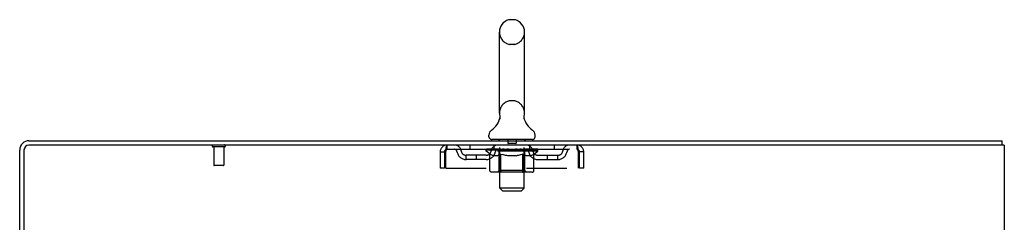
# Model space of a CAD drawing. Header units: inches. Extents: x 0 to 179, y 0 to 116.
# Tile 20 of 21: x 100.56 to 124.56, y 76.27 to 81.2. Entities that reach past the tile are written whole.
import ezdxf

# ---------------------------------------------------------------- set-up
doc = ezdxf.new("R2010")
doc.units = ezdxf.units.IN
doc.header["$LTSCALE"] = 9.842105
doc.header["$MEASUREMENT"] = 0
doc.linetypes.add('HIDDEN', pattern=[0.2, 0.1, -0.1])
doc.layers.get('0').update_dxf_attribs({"linetype": 'CONTINUOUS'})
doc.layers.add('DEFAULT_2', color=8, linetype='HIDDEN')

msp = doc.modelspace()

# ---------------------------------------------------------------- linework, layer by layer
at = {"color": 7, "linetype": 'Continuous'}
for p, q in [((112.602, 81.2), (112.515, 81.2)), ((112.252, 78.925), (112.252, 80.9)), ((112.864, 78.925), (112.864, 80.9)), ((112.259, 78.782), (112.257, 78.777)), ((112.853, 78.836), (112.854, 78.841)), ((112.853, 78.831), (112.853, 78.836)), ((112.853, 78.826), (112.853, 78.831)), ((112.853, 78.821), (112.853, 78.826)), ((112.853, 78.816), (112.853, 78.821)), ((112.853, 78.811), (112.853, 78.816)), ((112.853, 78.806), (112.853, 78.811)), ((112.854, 78.801), (112.853, 78.806)), ((112.854, 78.846), (112.855, 78.851)), ((112.854, 78.841), (112.854, 78.846)), ((112.855, 78.796), (112.854, 78.801)), ((112.855, 78.851), (112.856, 78.855)), ((112.856, 78.792), (112.855, 78.796)), ((112.857, 78.788), (112.856, 78.792)), ((111.996, 78.353), (111.996, 78.393)), ((112.058, 78.284), (112.058, 78.254)), ((113.058, 78.284), (112.058, 78.284)), ((113.058, 78.284), (113.058, 78.254)), ((113.121, 78.353), (113.121, 78.393)), ((124.506, 78.15), (124.506, 78.254))]:
    msp.add_line(p, q, dxfattribs=at)
at = {"color": 3, "linetype": 'Continuous'}
for p, q in [((100.784, 78.254), (124.506, 78.254)), ((100.558, 74.858), (100.558, 78.028)), ((100.662, 78.028), (100.662, 74.843)), ((124.558, 78.15), (100.784, 78.15)), ((124.558, 78.15), (124.558, 6.358))]:
    msp.add_line(p, q, dxfattribs=at)
at = {"color": 7, "linetype": 'Continuous'}
msp.add_lwpolyline([(112.26, 78.855), (112.261, 78.851), (112.262, 78.846), (112.263, 78.841), (112.264, 78.836), (112.264, 78.831), (112.264, 78.826), (112.264, 78.821), (112.264, 78.816), (112.264, 78.811), (112.263, 78.806), (112.263, 78.801), (112.262, 78.796), (112.261, 78.791), (112.26, 78.787), (112.259, 78.782)], dxfattribs=at)
for centre, radius, start, end in [((112.558, 80.9), 0.306, 105.6303, 180), ((112.515, 81.056), 0.144, 90, 105.6303), ((112.602, 81.056), 0.144, 74.3697, 90), ((112.558, 80.9), 0.306, 0, 74.3697), ((111.76, 78.941), 0.523, 304.6624, 347.2389), ((112.558, 78.925), 0.306, 180, 193.2053), ((113.356, 78.941), 0.523, 192.7611, 235.3376), ((112.558, 78.925), 0.306, 346.7947, 360), ((112.14, 78.393), 0.144, 124.6624, 180), ((112.977, 78.393), 0.144, 360, 55.3376), ((112.065, 78.353), 0.069, 180, 265), ((113.052, 78.353), 0.069, 275, 360)]:
    msp.add_arc(centre, radius, start, end, dxfattribs=at)
at = {"color": 3, "linetype": 'Continuous'}
for radius in [0.226, 0.122]:
    msp.add_arc((100.784, 78.028), radius, 90, 180, dxfattribs=at)
at = {"layer": 'DEFAULT_2', "color": 8, "linetype": 'HIDDEN'}
for p, q in [((112.602, 80.6), (112.515, 80.6)), ((112.602, 79.225), (112.515, 79.225)), ((112.238, 78.284), (112.238, 78.254)), ((112.258, 77.103), (112.258, 78.254)), ((112.453, 78.274), (112.453, 78.194)), ((112.663, 78.274), (112.663, 78.194)), ((112.858, 77.103), (112.858, 78.254)), ((112.878, 78.284), (112.878, 78.254)), ((105.554, 78.107), (105.27, 78.107)), ((105.288, 78.107), (105.288, 77.66)), ((105.536, 78.107), (105.536, 77.66)), ((110.975, 78.046), (110.975, 78.15)), ((110.975, 78.046), (114.141, 78.046)), ((111.527, 78.15), (111.527, 78.046)), ((111.925, 78), (111.925, 78.04)), ((111.925, 78.039), (112.231, 78.039)), ((111.926, 78.039), (111.926, 78.044)), ((112.046, 78.043), (111.926, 78.044)), ((111.935, 78.04), (111.935, 78.046)), ((111.943, 78.036), (111.943, 78.04)), ((111.943, 78.036), (113.173, 78.036)), ((111.952, 78.036), (111.952, 78.04)), ((111.953, 78.036), (111.953, 78.04)), ((111.963, 78.04), (111.963, 78.046)), ((111.98, 78.036), (111.98, 78.04)), ((111.981, 78.036), (111.981, 78.04)), ((112.01, 78.04), (112.01, 78.046)), ((112.024, 78.036), (112.024, 78.04)), ((112.027, 78.036), (112.027, 78.04)), ((112.046, 78.039), (112.046, 78.043)), ((112.073, 78.04), (112.073, 78.046)), ((112.075, 78.036), (112.075, 78.039)), ((112.075, 78.036), (112.075, 78.039)), ((112.078, 78.036), (112.078, 78.039)), ((112.086, 78.036), (112.086, 78.04)), ((112.086, 78.036), (112.086, 78.039)), ((112.089, 78.036), (112.089, 78.04)), ((112.092, 78.036), (112.092, 78.04)), ((112.097, 78.036), (112.097, 78.039)), ((112.111, 78.036), (112.111, 78.039)), ((112.121, 78.046), (112.121, 78.15)), ((112.129, 78.036), (112.129, 78.039)), ((112.13, 78.036), (112.13, 78.042)), ((112.15, 78.036), (112.15, 78.039)), ((112.15, 78.036), (112.15, 78.039)), ((112.151, 78.04), (112.151, 78.046)), ((112.161, 78.036), (112.161, 78.04)), ((112.165, 78.036), (112.165, 78.04)), ((112.174, 78.036), (112.174, 78.039)), ((112.186, 78.036), (112.186, 78.044)), ((112.201, 78.036), (112.201, 78.039)), ((112.204, 78.036), (112.204, 78.039)), ((112.231, 78.036), (112.231, 78.039)), ((112.298, 78.039), (112.236, 78.039)), ((112.242, 78.04), (112.242, 78.046)), ((112.249, 78.036), (112.249, 78.04)), ((112.253, 78.036), (112.253, 78.04)), ((112.259, 78.036), (112.259, 78.045)), ((112.263, 78.036), (112.263, 78.039)), ((112.274, 78.036), (112.274, 78.039)), ((112.298, 78.036), (112.298, 78.039)), ((112.373, 78.039), (112.314, 78.039)), ((112.335, 78.036), (112.335, 78.039)), ((112.342, 78.04), (112.342, 78.046)), ((112.346, 78.036), (112.346, 78.04)), ((112.348, 78.036), (112.348, 78.046)), ((112.351, 78.036), (112.351, 78.04)), ((112.358, 78.036), (112.358, 78.04)), ((112.373, 78.036), (112.373, 78.039)), ((112.454, 78.039), (112.399, 78.039)), ((112.413, 78.036), (112.413, 78.039)), ((112.444, 78.039), (112.558, 78.046)), ((112.448, 78.04), (112.448, 78.046)), ((112.449, 78.046), (112.448, 78.046)), ((112.449, 78.04), (112.449, 78.046)), ((112.449, 78.036), (112.449, 78.04)), ((112.453, 78.036), (112.453, 78.04)), ((112.454, 78.036), (112.454, 78.04)), ((112.454, 78.036), (112.454, 78.039)), ((112.653, 78.184), (112.463, 78.184)), ((112.538, 78.039), (112.489, 78.039)), ((112.495, 78.036), (112.495, 78.039)), ((112.538, 78.036), (112.538, 78.039)), ((112.556, 78.04), (112.556, 78.04)), ((112.556, 78.036), (112.556, 78.04)), ((112.556, 78.036), (112.556, 78.04)), ((112.558, 78.04), (112.558, 78.046)), ((112.558, 78.046), (112.673, 78.039)), ((112.561, 78.036), (112.561, 78.04)), ((112.561, 78.036), (112.561, 78.04)), ((112.561, 78.04), (112.561, 78.04)), ((112.579, 78.036), (112.579, 78.039)), ((112.579, 78.039), (112.627, 78.039)), ((112.622, 78.036), (112.622, 78.039)), ((112.663, 78.036), (112.663, 78.04)), ((112.663, 78.036), (112.663, 78.039)), ((112.663, 78.039), (112.717, 78.039)), ((112.664, 78.036), (112.664, 78.04)), ((112.668, 78.04), (112.668, 78.046)), ((112.668, 78.04), (112.668, 78.046)), ((112.668, 78.046), (112.668, 78.046)), ((112.668, 78.036), (112.668, 78.04)), ((112.704, 78.036), (112.704, 78.039)), ((112.743, 78.036), (112.743, 78.039)), ((112.743, 78.039), (112.803, 78.039)), ((112.759, 78.036), (112.759, 78.04)), ((112.766, 78.036), (112.766, 78.04)), ((112.769, 78.036), (112.769, 78.046)), ((112.771, 78.036), (112.771, 78.04)), ((112.775, 78.04), (112.775, 78.046)), ((112.782, 78.036), (112.782, 78.039)), ((112.818, 78.036), (112.818, 78.039)), ((112.818, 78.039), (112.88, 78.039)), ((112.842, 78.036), (112.842, 78.039)), ((112.853, 78.036), (112.853, 78.039)), ((112.858, 78.036), (112.858, 78.045)), ((112.864, 78.036), (112.864, 78.04)), ((112.868, 78.036), (112.868, 78.04)), ((112.875, 78.04), (112.875, 78.046)), ((112.885, 78.036), (112.885, 78.039)), ((112.885, 78.039), (113.087, 78.039)), ((112.913, 78.036), (112.913, 78.039)), ((112.916, 78.036), (112.916, 78.039)), ((112.931, 78.036), (112.931, 78.044)), ((112.942, 78.036), (112.942, 78.039)), ((112.952, 78.036), (112.952, 78.04)), ((112.956, 78.036), (112.956, 78.04)), ((112.965, 78.04), (112.965, 78.046)), ((112.967, 78.036), (112.967, 78.039)), ((112.967, 78.036), (112.967, 78.039)), ((112.987, 78.036), (112.987, 78.042)), ((112.988, 78.036), (112.988, 78.039)), ((112.996, 78.046), (112.996, 78.15)), ((113.006, 78.036), (113.006, 78.039)), ((113.02, 78.036), (113.02, 78.039)), ((113.024, 78.036), (113.024, 78.04)), ((113.028, 78.036), (113.028, 78.04)), ((113.031, 78.036), (113.031, 78.04)), ((113.031, 78.036), (113.031, 78.039)), ((113.038, 78.036), (113.038, 78.039)), ((113.041, 78.036), (113.041, 78.039)), ((113.042, 78.036), (113.042, 78.039)), ((113.044, 78.04), (113.044, 78.046)), ((113.09, 78.036), (113.09, 78.04)), ((113.092, 78.036), (113.092, 78.04)), ((113.107, 78.04), (113.107, 78.046)), ((113.135, 78.036), (113.135, 78.04)), ((113.137, 78.036), (113.137, 78.04)), ((113.153, 78.04), (113.153, 78.046)), ((113.164, 78.036), (113.164, 78.04)), ((113.165, 78.036), (113.165, 78.04)), ((113.173, 78.036), (113.173, 78.04)), ((113.182, 78.04), (113.182, 78.046)), ((113.192, 78), (113.192, 78.046)), ((113.59, 78.15), (113.59, 78.046)), ((114.141, 78.15), (114.141, 78.046)), ((110.808, 77.983), (110.808, 77.588)), ((110.808, 77.983), (110.912, 77.983)), ((110.912, 77.983), (110.912, 77.588)), ((110.942, 77.588), (110.942, 77.983)), ((111.444, 77.795), (111.444, 77.899)), ((111.927, 77.899), (111.444, 77.899)), ((111.927, 77.795), (111.444, 77.795)), ((111.694, 77.795), (111.694, 77.899)), ((112.022, 77.932), (111.925, 78)), ((113.192, 78), (111.925, 78)), ((112.022, 77.525), (112.022, 77.932)), ((112.022, 77.932), (112.037, 77.922)), ((112.052, 77.913), (112.037, 77.922)), ((112.066, 77.905), (112.052, 77.913)), ((112.081, 77.898), (112.066, 77.905)), ((112.095, 77.893), (112.08, 77.898)), ((112.109, 77.888), (112.095, 77.893)), ((112.203, 77.888), (112.109, 77.888)), ((112.203, 77.888), (112.217, 77.893)), ((112.232, 77.898), (112.217, 77.893)), ((112.246, 77.905), (112.231, 77.898)), ((112.246, 77.528), (112.246, 77.997)), ((112.26, 77.913), (112.246, 77.905)), ((112.275, 77.921), (112.26, 77.913)), ((112.29, 77.931), (112.275, 77.921)), ((112.29, 77.525), (112.29, 77.931)), ((112.29, 77.931), (112.319, 77.921)), ((112.348, 77.913), (112.319, 77.922)), ((112.376, 77.905), (112.347, 77.913)), ((112.404, 77.898), (112.375, 77.905)), ((112.432, 77.893), (112.403, 77.898)), ((112.459, 77.888), (112.431, 77.893)), ((112.657, 77.888), (112.459, 77.888)), ((112.657, 77.888), (112.685, 77.893)), ((112.713, 77.898), (112.685, 77.893)), ((112.74, 77.905), (112.712, 77.898)), ((112.768, 77.912), (112.74, 77.905)), ((112.796, 77.921), (112.768, 77.912)), ((112.825, 77.93), (112.796, 77.921)), ((112.825, 77.525), (112.825, 77.93)), ((112.825, 77.93), (112.839, 77.921)), ((112.853, 77.912), (112.839, 77.921)), ((112.867, 77.905), (112.853, 77.913)), ((112.88, 77.898), (112.866, 77.905)), ((112.871, 77.528), (112.871, 77.997)), ((112.894, 77.893), (112.88, 77.898)), ((112.907, 77.888), (112.893, 77.893)), ((113.011, 77.888), (112.907, 77.888)), ((113.011, 77.888), (113.024, 77.893)), ((113.038, 77.898), (113.024, 77.893)), ((113.051, 77.905), (113.037, 77.898)), ((113.065, 77.912), (113.051, 77.905)), ((113.078, 77.921), (113.065, 77.912)), ((113.092, 77.93), (113.078, 77.921)), ((113.092, 77.93), (113.192, 78)), ((113.092, 77.525), (113.092, 77.93)), ((113.19, 77.899), (113.673, 77.899)), ((113.19, 77.795), (113.673, 77.795)), ((113.423, 77.795), (113.423, 77.899)), ((113.673, 77.795), (113.673, 77.899)), ((114.174, 77.983), (114.174, 77.588)), ((114.204, 77.588), (114.204, 77.983)), ((114.308, 77.983), (114.204, 77.983)), ((114.308, 77.588), (114.308, 77.983)), ((105.526, 77.65), (105.298, 77.65)), ((110.912, 77.588), (110.808, 77.588)), ((110.942, 77.588), (114.174, 77.588)), ((112.246, 77.528), (112.206, 77.488)), ((112.871, 77.528), (112.246, 77.528)), ((112.871, 77.528), (112.911, 77.488)), ((114.308, 77.588), (114.204, 77.588)), ((113.05, 77.488), (112.065, 77.488)), ((112.803, 77.488), (112.806, 77.488)), ((112.811, 77.49), (112.813, 77.492)), ((112.813, 77.492), (112.816, 77.495)), ((112.327, 77.034), (112.258, 77.103)), ((112.858, 77.103), (112.258, 77.103)), ((112.789, 77.034), (112.858, 77.103)), ((112.327, 77.034), (112.789, 77.034))]:
    msp.add_line(p, q, dxfattribs=at)
for points in [[(110.942, 77.983), (110.945, 78.002), (110.947, 78.02), (110.949, 78.038), (110.952, 78.056), (110.954, 78.072), (110.957, 78.087), (110.959, 78.101), (110.961, 78.114), (110.964, 78.125), (110.966, 78.134), (110.968, 78.141), (110.971, 78.146), (110.973, 78.149), (110.975, 78.15)], [(110.942, 77.983), (110.945, 77.99), (110.947, 77.997), (110.949, 78.004), (110.952, 78.011), (110.954, 78.017), (110.957, 78.023), (110.959, 78.028), (110.961, 78.033), (110.964, 78.037), (110.966, 78.04), (110.968, 78.043), (110.971, 78.045), (110.973, 78.046), (110.975, 78.046)], [(114.141, 78.15), (114.144, 78.149), (114.146, 78.146), (114.148, 78.141), (114.151, 78.134), (114.153, 78.125), (114.156, 78.114), (114.158, 78.101), (114.16, 78.087), (114.163, 78.072), (114.165, 78.056), (114.167, 78.038), (114.17, 78.02), (114.172, 78.002), (114.174, 77.983)], [(114.141, 78.046), (114.144, 78.046), (114.146, 78.045), (114.148, 78.043), (114.151, 78.04), (114.153, 78.037), (114.156, 78.033), (114.158, 78.028), (114.16, 78.023), (114.163, 78.017), (114.165, 78.011), (114.167, 78.004), (114.17, 77.997), (114.172, 77.99), (114.174, 77.983)], [(112.065, 77.488), (112.06, 77.488), (112.055, 77.489), (112.049, 77.49), (112.045, 77.492), (112.04, 77.495), (112.036, 77.498), (112.032, 77.501), (112.029, 77.505), (112.026, 77.51), (112.024, 77.515), (112.022, 77.52), (112.022, 77.525)], [(112.311, 77.488), (112.308, 77.488), (112.306, 77.489), (112.303, 77.49), (112.301, 77.492), (112.299, 77.495), (112.296, 77.498), (112.295, 77.501), (112.293, 77.505), (112.291, 77.51), (112.29, 77.515), (112.29, 77.52), (112.29, 77.525)], [(112.823, 77.51), (112.824, 77.515), (112.825, 77.52), (112.825, 77.525)], [(112.824, 77.515), (112.825, 77.52), (112.825, 77.525)], [(113.05, 77.488), (113.055, 77.488), (113.06, 77.489), (113.065, 77.49), (113.07, 77.492), (113.074, 77.495), (113.079, 77.498), (113.082, 77.501), (113.086, 77.505), (113.089, 77.51), (113.091, 77.515), (113.092, 77.52), (113.092, 77.525)], [(112.806, 77.488), (112.808, 77.489), (112.811, 77.49)], [(112.816, 77.495), (112.818, 77.498), (112.82, 77.501), (112.821, 77.505), (112.823, 77.51)], [(112.818, 77.498), (112.82, 77.501), (112.821, 77.505)]]:
    msp.add_lwpolyline(points, dxfattribs=at)
for centre, radius, start, end in [((112.558, 80.9), 0.306, 180, 254.3697), ((112.558, 80.9), 0.306, 285.6303, 360), ((112.515, 80.744), 0.144, 254.3697, 270), ((112.602, 80.744), 0.144, 270, 285.6303), ((112.558, 78.925), 0.306, 105.6303, 180), ((112.515, 79.081), 0.144, 90, 105.6303), ((112.602, 79.081), 0.144, 74.3697, 90), ((112.558, 78.925), 0.306, 0, 74.3697), ((112.065, 78.353), 0.069, 265, 270), ((112.228, 78.254), 0.03, 0, 90), ((112.443, 78.274), 0.01, 0, 90), ((112.673, 78.274), 0.01, 90, 180), ((112.888, 78.254), 0.03, 90, 180), ((113.052, 78.353), 0.069, 270, 275), ((105.27, 78.129), 0.0215, 90, 270), ((105.554, 78.129), 0.0215, 270, 90), ((110.975, 77.983), 0.167, 90, 180), ((110.975, 77.983), 0.063, 90, 180), ((111.155, 77.983), 0.167, 8.0716, 90), ((111.155, 77.984), 0.0625, 7.9863, 90), ((111.444, 78.024), 0.125, 188.0716, 270), ((111.927, 78.024), 0.125, 270, 351.9284), ((112.216, 77.983), 0.167, 90, 171.9284), ((112.215, 77.984), 0.0625, 90, 172.0137), ((112.206, 77.997), 0.0398, 0, 90), ((112.463, 78.194), 0.01, 180, 270), ((112.653, 78.194), 0.01, 270, 360), ((112.911, 77.997), 0.0398, 90, 180), ((112.901, 77.983), 0.167, 8.0716, 90), ((112.901, 77.984), 0.0625, 7.9863, 90), ((113.19, 78.024), 0.125, 188.0716, 270), ((113.673, 78.024), 0.125, 270, 351.9284), ((113.962, 77.983), 0.167, 90, 171.9284), ((113.962, 77.984), 0.0625, 90, 172.0137), ((114.141, 77.983), 0.167, 0, 90), ((114.141, 77.983), 0.063, 0, 90), ((111.444, 78.024), 0.229, 187.9863, 270), ((111.927, 78.024), 0.229, 270, 352.0137), ((113.19, 78.024), 0.229, 187.9863, 270), ((113.673, 78.024), 0.229, 270, 352.0137), ((105.298, 77.66), 0.01, 180, 270), ((105.526, 77.66), 0.01, 270, 360)]:
    msp.add_arc(centre, radius, start, end, dxfattribs=at)
for centre, major_axis, ratio, start_param, end_param in [((112.558, 78.046), (0.633, 0.007), 0.05963, 9.249616, 9.431313), ((112.558, 78.046), (0.633, 0), 0.060556, -3.083241, -2.96706), ((111.881, 78.034), (0.198, 0.002), 0.05963, 0.25549, 1.295341), ((112.558, 78.046), (0.633, 0.013), 0.05688, 2.791345, 2.965878), ((111.949, 78.034), (0.198, -0.002), 0.05963, 0.605815, 1.645666), ((112.558, 78.046), (0.633, -0.007), 0.05963, -2.96643, -2.791898), ((111.881, 78.028), (0.198, 0.004), 0.05688, 1.20151, 1.294789), ((111.949, 78.028), (0.198, 0), 0.060556, 1.551758, 1.645036), ((111.905, 78.028), (0.198, 0.002), 0.05963, 1.170259, 1.376596), ((111.951, 78.03), (0.164, 0.002), 0.05963, 1.065228, 1.614276), ((111.931, 78.03), (0.164, 0.003), 0.05688, 0.890143, 1.43919), ((111.989, 78.03), (0.164, 0), 0.060556, 1.240391, 1.789438), ((111.877, 78.034), (0.198, 0.004), 0.05688, 0.080405, 1.120256), ((112.558, 78.046), (0.633, 0.019), 0.052395, 2.616403, 2.790936), ((112.012, 78.034), (0.198, -0.004), 0.05688, 0.7809, 1.820751), ((112.558, 78.046), (0.633, -0.013), 0.05688, -2.791345, -2.616812), ((111.877, 78.028), (0.198, 0.006), 0.052395, 1.026568, 1.119847), ((112.012, 78.028), (0.198, -0.002), 0.05963, 1.72692, 1.820198), ((111.93, 78.03), (0.164, 0.005), 0.052395, 0.715201, 1.264248), ((112.044, 78.03), (0.164, -0.002), 0.05963, 1.415553, 1.9646), ((112.558, 78.046), (0.633, 0.025), 0.046319, 2.441654, 2.616187), ((112.091, 78.034), (0.198, -0.006), 0.052395, 0.955842, 1.995693), ((111.894, 78.034), (0.198, 0.006), 0.052395, -0.094537, 0.945314), ((112.558, 78.046), (0.633, -0.019), 0.052395, -2.616403, -2.44187), ((111.894, 78.028), (0.198, 0.008), 0.046319, 0.851819, 0.945098), ((112.091, 78.028), (0.198, -0.004), 0.05688, 1.902006, 1.995284), ((111.949, 78.03), (0.164, 0.006), 0.046319, 0.540452, 1.089499), ((112.115, 78.03), (0.164, -0.003), 0.05688, 1.590638, 2.139686), ((111.905, 78.034), (0.198, 0), 0.060556, 0.430652, 0.777569), ((112.558, 78.046), (0.633, 0.029), 0.038841, 2.267123, 2.441656), ((112.185, 78.034), (0.198, -0.008), 0.046319, 1.130591, 2.170442), ((111.931, 78.034), (0.198, 0.008), 0.046319, -0.269286, 0.770565), ((112.558, 78.046), (0.633, -0.025), 0.046319, -2.441654, -2.267121), ((111.931, 78.028), (0.198, 0.009), 0.038841, 0.677289, 0.770567), ((112.185, 78.028), (0.198, -0.006), 0.052395, 2.076947, 2.170226), ((111.986, 78.03), (0.164, 0.008), 0.038841, 0.365921, 0.914969), ((112.2, 78.03), (0.164, -0.005), 0.052395, 1.76558, 2.314627), ((112.558, 78.046), (0.633, 0.033), 0.030195, 2.09281, 2.267343), ((112.29, 78.034), (0.198, -0.009), 0.038841, 1.305122, 2.344973), ((111.988, 78.034), (0.198, 0.009), 0.038841, -0.443817, 0.596034), ((112.558, 78.046), (0.633, -0.029), 0.038841, -2.267123, -2.092591), ((111.988, 78.028), (0.198, 0.01), 0.030195, 0.502975, 0.596254), ((112.29, 78.028), (0.198, -0.008), 0.046319, 2.251696, 2.344975), ((112.04, 78.03), (0.164, 0.009), 0.030195, 0.191608, 0.740655), ((112.296, 78.03), (0.164, -0.006), 0.046319, 1.940329, 2.489376), ((112.061, 78.034), (0.198, 0.01), 0.030195, -0.61813, 0.421721), ((112.558, 78.046), (0.633, 0.036), 0.020645, 1.918687, 2.09322), ((112.403, 78.034), (0.198, -0.01), 0.030195, 1.479435, 2.519286), ((112.558, 78.046), (0.633, -0.033), 0.030195, -2.09281, -1.918277), ((112.061, 78.028), (0.198, 0.011), 0.020645, 0.328852, 0.422131), ((112.403, 78.028), (0.198, -0.009), 0.038841, 2.426227, 2.519505), ((112.11, 78.03), (0.164, 0.009), 0.020645, 0.017485, 0.566532), ((112.399, 78.03), (0.164, -0.008), 0.038841, 2.11486, 2.663907), ((112.15, 78.034), (0.198, 0.011), 0.020645, -0.792253, 0.247598), ((112.558, 78.046), (0.633, 0.038), 0.010478, 1.744704, 1.919237), ((112.52, 78.034), (0.198, -0.011), 0.020645, 1.653558, 2.693409), ((112.558, 78.046), (0.633, -0.036), 0.020645, -1.918687, -1.744154), ((112.15, 78.028), (0.198, 0.012), 0.010478, 0.154869, 0.248148), ((112.52, 78.028), (0.198, -0.01), 0.030195, 2.60054, 2.693819), ((112.194, 78.03), (0.164, 0.01), 0.010478, 6.126688, 6.675735), ((112.507, 78.03), (0.164, -0.009), 0.030195, 2.289173, 2.83822), ((112.251, 78.034), (0.198, 0.012), 0.010478, -0.966236, -0.000846), ((112.639, 78.034), (0.198, -0.012), 0.010478, 1.827541, 2.867392), ((112.558, 78.046), (0.633, -0.038), 0.010478, -1.744704, -1.570171), ((112.639, 78.028), (0.198, -0.011), 0.020645, 2.774664, 2.867942), ((112.617, 78.03), (0.164, -0.009), 0.020645, 2.463296, 3.012344), ((112.478, 78.034), (0.198, 0.012), 0.010478, 0.274201, 1.314052), ((112.392, 78.03), (0.164, 0.01), 0.010478, -0.000483, 0.504314), ((112.361, 78.028), (0.198, 0.012), 0.010478, 0.099668, 0.192946), ((112.558, 78.046), (0.633, 0.038), 0.010478, -1.571421, -1.396888), ((112.756, 78.028), (0.198, -0.012), 0.010478, 2.948646, 3.041925), ((112.725, 78.03), (0.164, -0.01), 0.010478, 2.637279, 3.142076), ((112.597, 78.034), (0.198, 0.011), 0.020645, 0.448184, 1.488034), ((112.5, 78.03), (0.164, 0.009), 0.020645, 0.129249, 0.678296), ((112.478, 78.028), (0.198, 0.011), 0.020645, 0.273651, 0.366929), ((112.558, 78.046), (0.633, 0.036), 0.020645, -1.397439, -1.222906), ((112.866, 78.034), (0.198, -0.012), 0.010478, -3.140747, -2.175357), ((112.558, 78.046), (0.633, -0.038), 0.010478, 1.222355, 1.396888), ((112.714, 78.034), (0.198, 0.01), 0.030195, 0.622307, 1.662158), ((112.609, 78.03), (0.164, 0.009), 0.030195, 0.303372, 0.852419), ((112.923, 78.03), (0.164, -0.01), 0.010478, 2.749043, 3.29809), ((112.967, 78.034), (0.198, -0.011), 0.020645, 2.893995, 3.933846), ((112.597, 78.028), (0.198, 0.01), 0.030195, 0.447774, 0.541052), ((112.967, 78.028), (0.198, -0.012), 0.010478, 2.893445, 2.986723), ((112.558, 78.046), (0.633, 0.033), 0.030195, -1.223315, -1.048783), ((112.558, 78.046), (0.633, -0.036), 0.020645, 1.048373, 1.222906), ((112.827, 78.034), (0.198, 0.009), 0.038841, 0.79662, 1.836471), ((112.718, 78.03), (0.164, 0.008), 0.038841, 0.477686, 1.026733), ((113.007, 78.03), (0.164, -0.009), 0.020645, 2.57506, 3.124108), ((113.056, 78.034), (0.198, -0.01), 0.030195, 2.719872, 3.759723), ((112.932, 78.034), (0.198, 0.008), 0.046319, 0.971151, 2.011002), ((112.714, 78.028), (0.198, 0.009), 0.038841, 0.622087, 0.715366), ((113.056, 78.028), (0.198, -0.011), 0.020645, 2.719462, 2.812741), ((112.558, 78.046), (0.633, 0.029), 0.038841, -1.049002, -0.874469), ((112.558, 78.046), (0.633, -0.033), 0.030195, 0.87425, 1.048783), ((112.821, 78.03), (0.164, 0.006), 0.046319, 0.652216, 1.201263), ((113.025, 78.034), (0.198, 0.006), 0.052395, 1.1459, 2.185751), ((113.077, 78.03), (0.164, -0.009), 0.030195, 2.400937, 2.949985), ((113.129, 78.034), (0.198, -0.009), 0.038841, 2.545558, 3.585409), ((112.917, 78.03), (0.164, 0.005), 0.052395, 0.826965, 1.376012), ((112.827, 78.028), (0.198, 0.008), 0.046319, 0.796618, 0.889896), ((113.129, 78.028), (0.198, -0.01), 0.030195, 2.545339, 2.638617), ((113.105, 78.034), (0.198, 0.004), 0.05688, 1.320842, 2.360692), ((112.558, 78.046), (0.633, 0.025), 0.046319, -0.874471, -0.699939), ((112.558, 78.046), (0.633, -0.029), 0.038841, 0.699936, 0.874469), ((113.185, 78.034), (0.198, -0.008), 0.046319, 2.371028, 3.410879), ((113.131, 78.03), (0.164, -0.008), 0.038841, 2.226624, 2.775671), ((113.167, 78.034), (0.198, 0.002), 0.05963, 1.495927, 2.535778), ((113.001, 78.03), (0.164, 0.003), 0.05688, 1.001907, 1.550954), ((113.223, 78.034), (0.198, -0.006), 0.052395, 2.196279, 3.23613), ((113.168, 78.03), (0.164, -0.006), 0.046319, 2.052093, 2.601141), ((112.932, 78.028), (0.198, 0.006), 0.052395, 0.971367, 1.064645), ((113.211, 78.034), (0.198, 0), 0.060556, 1.671089, 2.71094), ((113.185, 78.028), (0.198, -0.009), 0.038841, 2.371026, 2.464304), ((113.24, 78.034), (0.198, -0.004), 0.05688, 2.021337, 3.061188), ((112.558, 78.046), (0.633, 0.019), 0.052395, -0.699723, -0.52519), ((112.558, 78.046), (0.633, -0.025), 0.046319, 0.525406, 0.699939), ((113.236, 78.034), (0.198, -0.002), 0.05963, 1.846251, 2.886102), ((113.072, 78.03), (0.164, 0.002), 0.05963, 1.176993, 1.72604), ((113.187, 78.03), (0.164, -0.005), 0.052395, 1.877344, 2.426392), ((113.128, 78.03), (0.164, 0), 0.060556, 1.352155, 1.901202), ((113.186, 78.03), (0.164, -0.003), 0.05688, 1.702402, 2.25145), ((113.166, 78.03), (0.164, -0.002), 0.05963, 1.527317, 2.076364), ((113.025, 78.028), (0.198, 0.004), 0.05688, 1.146309, 1.239587), ((113.223, 78.028), (0.198, -0.008), 0.046319, 2.196495, 2.289773), ((112.558, 78.046), (0.633, 0.013), 0.05688, -0.524781, -0.350248), ((112.558, 78.046), (0.633, -0.019), 0.052395, 0.350657, 0.52519), ((113.105, 78.028), (0.198, 0.002), 0.05963, 1.321394, 1.414673), ((113.24, 78.028), (0.198, -0.006), 0.052395, 2.021746, 2.115024), ((112.558, 78.046), (0.633, 0.007), 0.05963, -0.349695, -0.175162), ((112.558, 78.046), (0.633, -0.013), 0.05688, 0.175715, 0.350248), ((113.167, 78.028), (0.198, 0), 0.060556, 1.496556, 1.589835), ((113.236, 78.028), (0.198, -0.004), 0.05688, 1.846804, 1.940083), ((113.211, 78.028), (0.198, -0.002), 0.05963, 1.671719, 1.764997), ((112.558, 78.046), (0.633, 0), 0.060556, -0.174533, 0), ((112.558, 78.046), (0.633, -0.007), 0.05963, 0.000629, 0.175162)]:
    msp.add_ellipse(centre, major_axis=major_axis, ratio=ratio, start_param=start_param, end_param=end_param, dxfattribs=at)

doc.saveas('drawing.dxf')
